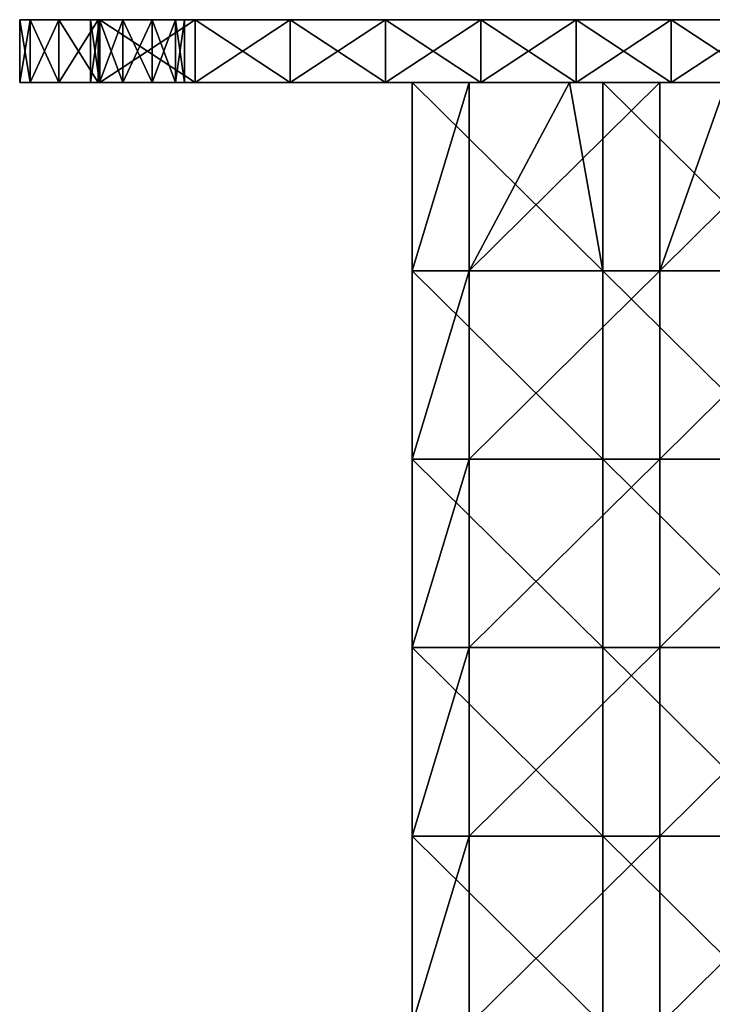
# Model space of a CAD drawing. Extents: x -90 to 358, y -508 to 4.
# Tile 20 of 21: x -90 to -2, y -121 to 4. Entities that reach past the tile are written whole.
import ezdxf

# ---------------------------------------------------------------- set-up
doc = ezdxf.new("R2010")
doc.units = 0
doc.header["$LTSCALE"] = 52.148148
for name, color, linetype in [('1', 7, 'CONTINUOUS'), ('10', 7, 'CONTINUOUS'), ('105', 7, 'CONTINUOUS'), ('106', 7, 'CONTINUOUS'), ('107', 7, 'CONTINUOUS'), ('109', 7, 'CONTINUOUS'), ('11', 7, 'CONTINUOUS'), ('12', 7, 'CONTINUOUS'), ('13', 7, 'CONTINUOUS'), ('16', 7, 'CONTINUOUS'), ('18', 7, 'CONTINUOUS'), ('2', 7, 'CONTINUOUS'), ('5', 7, 'CONTINUOUS'), ('6', 7, 'CONTINUOUS'), ('9', 7, 'CONTINUOUS')]:
    doc.layers.add(name, color=color, linetype=linetype)

msp = doc.modelspace()

# ---------------------------------------------------------------- linework, layer by layer
at = {"layer": '1', "linetype": 'CONTINUOUS'}
for points in [[(-79.85, 4, -71.47), (-81, 4, -75), (-90, 4, -57.14), (-79.85, 4, -71.47)], [(-90, 4, -57.14), (-81, 4, -75), (-79.85, 4, -78.53), (-90, 4, -57.14)], [(-79.82, 4, -71.42), (-79.85, 4, -71.47), (-90, 4, -57.14), (-79.82, 4, -71.42)], [(-79.8, 4, -47.62), (-79.82, 4, -71.42), (-90, 4, -57.14), (-79.8, 4, -47.62)], [(-79.8, 4, -23.81), (-79.8, 4, -47.62), (-90, 4, -34.29), (-79.8, 4, -23.81)], [(-90, 4, -34.29), (-79.8, 4, -47.62), (-90, 4, -57.14), (-90, 4, -34.29)], [(-79.8, 4), (-79.8, 4, -23.81), (-90, 4, -11.43), (-79.8, 4)], [(-90, 4, -11.43), (-79.8, 4, -23.81), (-90, 4, -34.29), (-90, 4, -11.43)], [(-79.8, 4, 23.81), (-79.8, 4), (-90, 4, 11.43), (-79.8, 4, 23.81)], [(-90, 4, 11.43), (-79.8, 4), (-90, 4, -11.43), (-90, 4, 11.43)], [(-79.8, 4, 47.62), (-79.8, 4, 23.81), (-90, 4, 34.29), (-79.8, 4, 47.62)], [(-90, 4, 34.29), (-79.8, 4, 23.81), (-90, 4, 11.43), (-90, 4, 34.29)], [(-79.82, 4, 71.42), (-79.8, 4, 47.62), (-90, 4, 57.14), (-79.82, 4, 71.42)], [(-90, 4, 57.14), (-79.8, 4, 47.62), (-90, 4, 34.29), (-90, 4, 57.14)], [(-79.85, 4, 71.47), (-79.82, 4, 71.42), (-90, 4, 57.14), (-79.85, 4, 71.47)], [(-81, 4, 75), (-79.85, 4, 71.47), (-90, 4, 80), (-81, 4, 75)], [(-90, 4, 80), (-79.85, 4, 71.47), (-90, 4, 57.14), (-90, 4, 80)], [(-79.85, 4, 78.53), (-81, 4, 75), (-90, 4, 80), (-79.85, 4, 78.53)], [(-79.82, 4, 78.58), (-79.85, 4, 78.53), (-90, 4, 80), (-79.82, 4, 78.58)], [(-88.66, 4, 85), (-79.82, 4, 78.58), (-90, 4, 80), (-88.66, 4, 85)], [(-90, 4, -80), (-90, 4, -57.14), (-79.85, 4, -78.53), (-90, 4, -80)], [(-88.66, 4, -85), (-90, 4, -80), (-79.8, 4, -90), (-88.66, 4, -85)], [(-79.8, 4, -90), (-90, 4, -80), (-79.82, 4, -78.58), (-79.8, 4, -90)], [(-79.82, 4, -78.58), (-90, 4, -80), (-79.85, 4, -78.53), (-79.82, 4, -78.58)], [(-85, 4, 88.66), (-79.82, 4, 78.58), (-88.66, 4, 85), (-85, 4, 88.66)], [(-85, 4, -88.66), (-88.66, 4, -85), (-79.8, 4, -90), (-85, 4, -88.66)], [(-80, 4, 90), (-79.82, 4, 78.58), (-85, 4, 88.66), (-80, 4, 90)], [(-80, 4, -90), (-85, 4, -88.66), (-79.8, 4, -90), (-80, 4, -90)], [(-79.8, 4, 90), (-79.82, 4, 78.58), (-80, 4, 90), (-79.8, 4, 90)], [(-79.82, 4, -71.42), (-79.8, 4, -47.62), (-76.85, 4, -69.29), (-79.82, 4, -71.42)], [(-79.8, 4, 47.62), (-79.82, 4, 71.42), (-76.85, 4, 69.29), (-79.8, 4, 47.62)], [(-79.82, 4, 78.58), (-79.8, 4, 90), (-76.85, 4, 80.71), (-79.82, 4, 78.58)], [(-79.8, 4, -90), (-79.82, 4, -78.58), (-67.67, 4, -90), (-79.8, 4, -90)], [(-79.82, 4, -78.58), (-76.85, 4, -80.71), (-67.67, 4, -90), (-79.82, 4, -78.58)], [(-79.8, 4, -47.62), (-79.8, 4, -23.81), (-55.54, 4, -45), (-79.8, 4, -47.62)], [(-76.85, 4, -69.29), (-79.8, 4, -47.62), (-73.15, 4, -69.29), (-76.85, 4, -69.29)], [(-73.15, 4, -69.29), (-79.8, 4, -47.62), (-55.54, 4, -67.5), (-73.15, 4, -69.29)], [(-55.54, 4, -67.5), (-79.8, 4, -47.62), (-55.54, 4, -45), (-55.54, 4, -67.5)], [(-79.8, 4, -23.81), (-79.8, 4), (-55.54, 4, -22.5), (-79.8, 4, -23.81)], [(-55.54, 4, -45), (-79.8, 4, -23.81), (-55.54, 4, -22.5), (-55.54, 4, -45)], [(-79.8, 4), (-79.8, 4, 23.81), (-55.54, 4), (-79.8, 4)], [(-55.54, 4, -22.5), (-79.8, 4), (-55.54, 4), (-55.54, 4, -22.5)], [(-79.8, 4, 23.81), (-79.8, 4, 47.62), (-55.54, 4, 45), (-79.8, 4, 23.81)], [(-55.54, 4), (-79.8, 4, 23.81), (-55.54, 4, 22.5), (-55.54, 4)], [(-55.54, 4, 22.5), (-79.8, 4, 23.81), (-55.54, 4, 45), (-55.54, 4, 22.5)], [(-55.54, 4, 45), (-79.8, 4, 47.62), (-55.54, 4, 67.5), (-55.54, 4, 45)], [(-55.54, 4, 67.5), (-79.8, 4, 47.62), (-76.85, 4, 69.29), (-55.54, 4, 67.5)], [(-55.54, 4, 67.5), (-79.8, 4, 90), (-67.67, 4, 90), (-55.54, 4, 67.5)], [(-79.8, 4, 90), (-55.54, 4, 67.5), (-70.15, 4, 78.53), (-79.8, 4, 90)], [(-76.85, 4, 80.71), (-79.8, 4, 90), (-73.15, 4, 80.71), (-76.85, 4, 80.71)], [(-73.15, 4, 80.71), (-79.8, 4, 90), (-70.15, 4, 78.53), (-73.15, 4, 80.71)], [(-76.85, 4, -80.71), (-73.15, 4, -80.71), (-55.54, 4, -90), (-76.85, 4, -80.71)], [(-67.67, 4, -90), (-76.85, 4, -80.71), (-55.54, 4, -90), (-67.67, 4, -90)], [(-73.15, 4, 69.29), (-55.54, 4, 67.5), (-76.85, 4, 69.29), (-73.15, 4, 69.29)], [(-70.15, 4, -71.47), (-73.15, 4, -69.29), (-55.54, 4, -67.5), (-70.15, 4, -71.47)], [(-73.15, 4, -80.71), (-70.15, 4, -78.53), (-55.54, 4, -90), (-73.15, 4, -80.71)], [(-70.15, 4, 71.47), (-55.54, 4, 67.5), (-73.15, 4, 69.29), (-70.15, 4, 71.47)], [(-69, 4, -75), (-70.15, 4, -71.47), (-55.54, 4, -90), (-69, 4, -75)], [(-55.54, 4, -90), (-70.15, 4, -71.47), (-55.54, 4, -67.5), (-55.54, 4, -90)], [(-70.15, 4, -78.53), (-69, 4, -75), (-55.54, 4, -90), (-70.15, 4, -78.53)], [(-70.15, 4, 78.53), (-55.54, 4, 67.5), (-69, 4, 75), (-70.15, 4, 78.53)], [(-69, 4, 75), (-55.54, 4, 67.5), (-70.15, 4, 71.47), (-69, 4, 75)], [(-55.54, 4, 90), (-55.54, 4, 67.5), (-67.67, 4, 90), (-55.54, 4, 90)], [(-55.54, 4, -90), (-55.54, 4, -67.5), (-43.41, 4, -90), (-55.54, 4, -90)], [(-55.54, 4, -67.5), (-55.54, 4, -45), (-31.28, 4, -67.5), (-55.54, 4, -67.5)], [(-55.54, 4, -67.5), (-31.28, 4, -67.5), (-31.28, 4, -90), (-55.54, 4, -67.5)], [(-55.54, 4, -67.5), (-31.28, 4, -90), (-43.41, 4, -90), (-55.54, 4, -67.5)], [(-55.54, 4, -45), (-55.54, 4, -22.5), (-31.28, 4, -45), (-55.54, 4, -45)], [(-55.54, 4, -45), (-31.28, 4, -45), (-31.28, 4, -67.5), (-55.54, 4, -45)], [(-55.54, 4, -22.5), (-55.54, 4), (-31.28, 4, -22.5), (-55.54, 4, -22.5)], [(-55.54, 4, -22.5), (-31.28, 4, -22.5), (-31.28, 4, -45), (-55.54, 4, -22.5)], [(-55.54, 4), (-55.54, 4, 22.5), (-31.28, 4), (-55.54, 4)], [(-55.54, 4), (-31.28, 4), (-31.28, 4, -22.5), (-55.54, 4)], [(-55.54, 4, 22.5), (-55.54, 4, 45), (-31.28, 4, 22.5), (-55.54, 4, 22.5)], [(-55.54, 4, 22.5), (-31.28, 4, 22.5), (-31.28, 4), (-55.54, 4, 22.5)], [(-55.54, 4, 45), (-55.54, 4, 67.5), (-31.28, 4, 45), (-55.54, 4, 45)], [(-55.54, 4, 45), (-31.28, 4, 45), (-31.28, 4, 22.5), (-55.54, 4, 45)], [(-55.54, 4, 67.5), (-55.54, 4, 90), (-31.28, 4, 67.5), (-55.54, 4, 67.5)], [(-55.54, 4, 67.5), (-31.28, 4, 67.5), (-31.28, 4, 45), (-55.54, 4, 67.5)], [(-31.28, 4, 67.5), (-55.54, 4, 90), (-43.41, 4, 90), (-31.28, 4, 67.5)], [(-31.28, 4, 90), (-31.28, 4, 67.5), (-43.41, 4, 90), (-31.28, 4, 90)], [(-7.02, 4, 67.5), (-7.02, 4, 45), (-31.28, 4, 67.5), (-7.02, 4, 67.5)], [(-19.15, 4, 90), (-7.02, 4, 67.5), (-31.28, 4, 90), (-19.15, 4, 90)], [(-31.28, 4, 90), (-7.02, 4, 67.5), (-31.28, 4, 67.5), (-31.28, 4, 90)], [(-7.02, 4, 45), (-7.02, 4, 22.5), (-31.28, 4, 45), (-7.02, 4, 45)], [(-31.28, 4, 67.5), (-7.02, 4, 45), (-31.28, 4, 45), (-31.28, 4, 67.5)], [(-7.02, 4, 22.5), (-7.02, 4), (-31.28, 4, 22.5), (-7.02, 4, 22.5)], [(-31.28, 4, 45), (-7.02, 4, 22.5), (-31.28, 4, 22.5), (-31.28, 4, 45)], [(-7.02, 4), (-7.02, 4, -22.5), (-31.28, 4), (-7.02, 4)], [(-31.28, 4, 22.5), (-7.02, 4), (-31.28, 4), (-31.28, 4, 22.5)], [(-7.02, 4, -22.5), (-7.02, 4, -45), (-31.28, 4, -22.5), (-7.02, 4, -22.5)], [(-31.28, 4), (-7.02, 4, -22.5), (-31.28, 4, -22.5), (-31.28, 4)], [(-7.02, 4, -45), (-7.02, 4, -67.5), (-31.28, 4, -45), (-7.02, 4, -45)], [(-31.28, 4, -22.5), (-7.02, 4, -45), (-31.28, 4, -45), (-31.28, 4, -22.5)], [(-7.02, 4, -67.5), (-7.02, 4, -90), (-31.28, 4, -67.5), (-7.02, 4, -67.5)], [(-31.28, 4, -45), (-7.02, 4, -67.5), (-31.28, 4, -67.5), (-31.28, 4, -45)], [(-31.28, 4, -67.5), (-7.02, 4, -90), (-19.15, 4, -90), (-31.28, 4, -67.5)], [(-31.28, 4, -90), (-31.28, 4, -67.5), (-19.15, 4, -90), (-31.28, 4, -90)], [(-7.02, 4, 90), (-7.02, 4, 67.5), (-19.15, 4, 90), (-7.02, 4, 90)], [(17.24, 4, 67.5), (17.24, 4, 45), (-7.02, 4, 67.5), (17.24, 4, 67.5)], [(5.11, 4, 90), (17.24, 4, 67.5), (-7.02, 4, 90), (5.11, 4, 90)], [(-7.02, 4, 90), (17.24, 4, 67.5), (-7.02, 4, 67.5), (-7.02, 4, 90)], [(17.24, 4, 45), (17.24, 4, 22.5), (-7.02, 4, 45), (17.24, 4, 45)], [(-7.02, 4, 67.5), (17.24, 4, 45), (-7.02, 4, 45), (-7.02, 4, 67.5)], [(17.24, 4, 22.5), (17.24, 4), (-7.02, 4, 22.5), (17.24, 4, 22.5)], [(-7.02, 4, 45), (17.24, 4, 22.5), (-7.02, 4, 22.5), (-7.02, 4, 45)], [(17.24, 4), (17.24, 4, -22.5), (-7.02, 4), (17.24, 4)], [(-7.02, 4, 22.5), (17.24, 4), (-7.02, 4), (-7.02, 4, 22.5)], [(17.24, 4, -22.5), (17.24, 4, -45), (-7.02, 4, -22.5), (17.24, 4, -22.5)], [(-7.02, 4), (17.24, 4, -22.5), (-7.02, 4, -22.5), (-7.02, 4)], [(17.24, 4, -45), (17.24, 4, -67.5), (-7.02, 4, -45), (17.24, 4, -45)], [(-7.02, 4, -22.5), (17.24, 4, -45), (-7.02, 4, -45), (-7.02, 4, -22.5)], [(17.24, 4, -67.5), (17.24, 4, -90), (-7.02, 4, -67.5), (17.24, 4, -67.5)], [(-7.02, 4, -45), (17.24, 4, -67.5), (-7.02, 4, -67.5), (-7.02, 4, -45)], [(-7.02, 4, -67.5), (17.24, 4, -90), (5.11, 4, -90), (-7.02, 4, -67.5)], [(-7.02, 4, -90), (-7.02, 4, -67.5), (5.11, 4, -90), (-7.02, 4, -90)]]:
    msp.add_3dface(points, dxfattribs=at)
at = {"layer": '10', "linetype": 'CONTINUOUS'}
for points in [[(-79.85, 4, 71.47), (-81, 4, 75), (-79.85, -4, 71.47), (-79.85, 4, 71.47)], [(-81, 4, 75), (-81, -4, 75), (-79.85, -4, 71.47), (-81, 4, 75)], [(-79.82, 4, 71.42), (-79.85, 4, 71.47), (-79.82, -4, 71.42), (-79.82, 4, 71.42)], [(-79.85, 4, 71.47), (-79.85, -4, 71.47), (-79.82, -4, 71.42), (-79.85, 4, 71.47)], [(-76.85, 4, 69.29), (-79.82, 4, 71.42), (-76.85, -4, 69.29), (-76.85, 4, 69.29)], [(-79.82, 4, 71.42), (-79.82, -4, 71.42), (-76.85, -4, 69.29), (-79.82, 4, 71.42)], [(-73.15, 4, 69.29), (-76.85, 4, 69.29), (-73.15, -4, 69.29), (-73.15, 4, 69.29)], [(-76.85, 4, 69.29), (-76.85, -4, 69.29), (-73.15, -4, 69.29), (-76.85, 4, 69.29)], [(-70.15, 4, 71.47), (-73.15, 4, 69.29), (-70.15, -4, 71.47), (-70.15, 4, 71.47)], [(-73.15, 4, 69.29), (-73.15, -4, 69.29), (-70.15, -4, 71.47), (-73.15, 4, 69.29)], [(-69, 4, 75), (-70.15, 4, 71.47), (-69, -4, 75), (-69, 4, 75)], [(-70.15, 4, 71.47), (-70.15, -4, 71.47), (-69, -4, 75), (-70.15, 4, 71.47)]]:
    msp.add_3dface(points, dxfattribs=at)
at = {"layer": '105', "linetype": 'CONTINUOUS'}
for points in [[(-40, -4, -20), (-40, -4, 20), (-32.76, -4, 20), (-40, -4, -20)], [(-20, -4, -20), (-40, -4, -20), (-20, -4, 20), (-20, -4, -20)], [(-20, -4, 20), (-40, -4, -20), (-32.76, -4, 20), (-20, -4, 20)], [(-15.76, -4, -20), (-20, -4, -20), (-8.5, -4, 20), (-15.76, -4, -20)], [(-8.5, -4, 20), (-20, -4, -20), (-20, -4, 20), (-8.5, -4, 20)], [(0, -4, -20), (-15.76, -4, -20), (0, -4, 20), (0, -4, -20)], [(0, -4, 20), (-15.76, -4, -20), (-8.5, -4, 20), (0, -4, 20)]]:
    msp.add_3dface(points, dxfattribs=at)
at = {"layer": '106', "linetype": 'CONTINUOUS'}
for points in [[(-40, -4, 20), (-40, -4, -20), (-40, -28, -20), (-40, -4, 20)], [(-40, -4, 20), (-40, -28, -20), (-40, -28, 20), (-40, -4, 20)], [(-40, -28, -20), (-40, -52, -20), (-40, -28, 20), (-40, -28, -20)], [(-40, -28, 20), (-40, -52, -20), (-40, -52, 20), (-40, -28, 20)], [(-40, -52, -20), (-40, -76, -20), (-40, -52, 20), (-40, -52, -20)], [(-40, -52, 20), (-40, -76, -20), (-40, -76, 20), (-40, -52, 20)], [(-40, -76, -20), (-40, -100, -20), (-40, -76, 20), (-40, -76, -20)], [(-40, -76, 20), (-40, -100, -20), (-40, -100, 20), (-40, -76, 20)], [(-40, -100, -20), (-40, -124, -20), (-40, -100, 20), (-40, -100, -20)], [(-40, -100, 20), (-40, -124, -20), (-40, -124, 20), (-40, -100, 20)]]:
    msp.add_3dface(points, dxfattribs=at)
at = {"layer": '107', "linetype": 'CONTINUOUS'}
for points in [[(-40, -4, -20), (-20, -4, -20), (-15.76, -28, -20), (-40, -4, -20)], [(-40, -28, -20), (-40, -4, -20), (-15.76, -28, -20), (-40, -28, -20)], [(-20, -4, -20), (-15.76, -4, -20), (-15.76, -28, -20), (-20, -4, -20)], [(-15.76, -4, -20), (0, -4, -20), (8.5, -28, -20), (-15.76, -4, -20)], [(-15.76, -28, -20), (-15.76, -4, -20), (8.5, -28, -20), (-15.76, -28, -20)], [(-40, -52, -20), (-40, -28, -20), (-15.76, -52, -20), (-40, -52, -20)], [(-15.76, -52, -20), (-40, -28, -20), (-15.76, -28, -20), (-15.76, -52, -20)], [(-15.76, -52, -20), (-15.76, -28, -20), (8.5, -52, -20), (-15.76, -52, -20)], [(8.5, -52, -20), (-15.76, -28, -20), (8.5, -28, -20), (8.5, -52, -20)], [(-40, -76, -20), (-40, -52, -20), (-15.76, -76, -20), (-40, -76, -20)], [(-15.76, -76, -20), (-40, -52, -20), (-15.76, -52, -20), (-15.76, -76, -20)], [(-15.76, -76, -20), (-15.76, -52, -20), (8.5, -76, -20), (-15.76, -76, -20)], [(8.5, -76, -20), (-15.76, -52, -20), (8.5, -52, -20), (8.5, -76, -20)], [(-40, -100, -20), (-40, -76, -20), (-15.76, -100, -20), (-40, -100, -20)], [(-15.76, -100, -20), (-40, -76, -20), (-15.76, -76, -20), (-15.76, -100, -20)], [(-15.76, -100, -20), (-15.76, -76, -20), (8.5, -100, -20), (-15.76, -100, -20)], [(8.5, -100, -20), (-15.76, -76, -20), (8.5, -76, -20), (8.5, -100, -20)], [(-40, -124, -20), (-40, -100, -20), (-15.76, -124, -20), (-40, -124, -20)], [(-15.76, -124, -20), (-40, -100, -20), (-15.76, -100, -20), (-15.76, -124, -20)], [(-15.76, -124, -20), (-15.76, -100, -20), (8.5, -124, -20), (-15.76, -124, -20)], [(8.5, -124, -20), (-15.76, -100, -20), (8.5, -100, -20), (8.5, -124, -20)]]:
    msp.add_3dface(points, dxfattribs=at)
at = {"layer": '109', "linetype": 'CONTINUOUS'}
for points in [[(-32.76, -4, 20), (-40, -4, 20), (-40, -28, 20), (-32.76, -4, 20)], [(-32.76, -4, 20), (-40, -28, 20), (-32.76, -28, 20), (-32.76, -4, 20)], [(-8.5, -4, 20), (-20, -4, 20), (-32.76, -28, 20), (-8.5, -4, 20)], [(-8.5, -28, 20), (-8.5, -4, 20), (-32.76, -28, 20), (-8.5, -28, 20)], [(-20, -4, 20), (-32.76, -4, 20), (-32.76, -28, 20), (-20, -4, 20)], [(15.76, -4, 20), (0, -4, 20), (-8.5, -28, 20), (15.76, -4, 20)], [(15.76, -28, 20), (15.76, -4, 20), (-8.5, -28, 20), (15.76, -28, 20)], [(0, -4, 20), (-8.5, -4, 20), (-8.5, -28, 20), (0, -4, 20)], [(-40, -28, 20), (-40, -52, 20), (-32.76, -28, 20), (-40, -28, 20)], [(-40, -52, 20), (-32.76, -52, 20), (-32.76, -28, 20), (-40, -52, 20)], [(-8.5, -52, 20), (-8.5, -28, 20), (-32.76, -52, 20), (-8.5, -52, 20)], [(-32.76, -52, 20), (-8.5, -28, 20), (-32.76, -28, 20), (-32.76, -52, 20)], [(15.76, -52, 20), (15.76, -28, 20), (-8.5, -52, 20), (15.76, -52, 20)], [(-8.5, -52, 20), (15.76, -28, 20), (-8.5, -28, 20), (-8.5, -52, 20)], [(-40, -52, 20), (-40, -76, 20), (-32.76, -52, 20), (-40, -52, 20)], [(-40, -76, 20), (-32.76, -76, 20), (-32.76, -52, 20), (-40, -76, 20)], [(-8.5, -76, 20), (-8.5, -52, 20), (-32.76, -76, 20), (-8.5, -76, 20)], [(-32.76, -76, 20), (-8.5, -52, 20), (-32.76, -52, 20), (-32.76, -76, 20)], [(15.76, -76, 20), (15.76, -52, 20), (-8.5, -76, 20), (15.76, -76, 20)], [(-8.5, -76, 20), (15.76, -52, 20), (-8.5, -52, 20), (-8.5, -76, 20)], [(-40, -76, 20), (-40, -100, 20), (-32.76, -76, 20), (-40, -76, 20)], [(-40, -100, 20), (-32.76, -100, 20), (-32.76, -76, 20), (-40, -100, 20)], [(-8.5, -100, 20), (-8.5, -76, 20), (-32.76, -100, 20), (-8.5, -100, 20)], [(-32.76, -100, 20), (-8.5, -76, 20), (-32.76, -76, 20), (-32.76, -100, 20)], [(15.76, -100, 20), (15.76, -76, 20), (-8.5, -100, 20), (15.76, -100, 20)], [(-8.5, -100, 20), (15.76, -76, 20), (-8.5, -76, 20), (-8.5, -100, 20)], [(-40, -100, 20), (-40, -124, 20), (-32.76, -100, 20), (-40, -100, 20)], [(-40, -124, 20), (-32.76, -124, 20), (-32.76, -100, 20), (-40, -124, 20)], [(-8.5, -124, 20), (-8.5, -100, 20), (-32.76, -124, 20), (-8.5, -124, 20)], [(-32.76, -124, 20), (-8.5, -100, 20), (-32.76, -100, 20), (-32.76, -124, 20)], [(15.76, -124, 20), (15.76, -100, 20), (-8.5, -124, 20), (15.76, -124, 20)], [(-8.5, -124, 20), (15.76, -100, 20), (-8.5, -100, 20), (-8.5, -124, 20)]]:
    msp.add_3dface(points, dxfattribs=at)
at = {"layer": '11', "linetype": 'CONTINUOUS'}
for points in [[(-79.8, 4, 90), (-80, 4, 90), (-79.8, -4, 90), (-79.8, 4, 90)], [(-80, 4, 90), (-80, -4, 90), (-79.8, -4, 90), (-80, 4, 90)], [(-67.67, 4, 90), (-79.8, 4, 90), (-67.67, -4, 90), (-67.67, 4, 90)], [(-79.8, 4, 90), (-79.8, -4, 90), (-67.67, -4, 90), (-79.8, 4, 90)], [(-55.54, 4, 90), (-67.67, 4, 90), (-55.54, -4, 90), (-55.54, 4, 90)], [(-67.67, 4, 90), (-67.67, -4, 90), (-55.54, -4, 90), (-67.67, 4, 90)], [(-43.41, 4, 90), (-55.54, 4, 90), (-43.41, -4, 90), (-43.41, 4, 90)], [(-55.54, 4, 90), (-55.54, -4, 90), (-43.41, -4, 90), (-55.54, 4, 90)], [(-31.28, 4, 90), (-43.41, 4, 90), (-31.28, -4, 90), (-31.28, 4, 90)], [(-43.41, 4, 90), (-43.41, -4, 90), (-31.28, -4, 90), (-43.41, 4, 90)], [(-19.15, 4, 90), (-31.28, 4, 90), (-19.15, -4, 90), (-19.15, 4, 90)], [(-31.28, 4, 90), (-31.28, -4, 90), (-19.15, -4, 90), (-31.28, 4, 90)], [(-7.02, 4, 90), (-19.15, 4, 90), (-7.02, -4, 90), (-7.02, 4, 90)], [(-19.15, 4, 90), (-19.15, -4, 90), (-7.02, -4, 90), (-19.15, 4, 90)], [(5.11, 4, 90), (-7.02, 4, 90), (5.11, -4, 90), (5.11, 4, 90)], [(-7.02, 4, 90), (-7.02, -4, 90), (5.11, -4, 90), (-7.02, 4, 90)]]:
    msp.add_3dface(points, dxfattribs=at)
at = {"layer": '12', "linetype": 'CONTINUOUS'}
for points in [[(-90, 4, 80), (-90, 4, 57.14), (-90, -4, 80), (-90, 4, 80)], [(-90, 4, 57.14), (-90, 4, 34.29), (-90, -4, 57.14), (-90, 4, 57.14)], [(-90, 4, 57.14), (-90, -4, 57.14), (-90, -4, 80), (-90, 4, 57.14)], [(-90, 4, 34.29), (-90, 4, 11.43), (-90, -4, 34.29), (-90, 4, 34.29)], [(-90, 4, 34.29), (-90, -4, 34.29), (-90, -4, 57.14), (-90, 4, 34.29)], [(-90, 4, 11.43), (-90, 4, -11.43), (-90, -4, 11.43), (-90, 4, 11.43)], [(-90, 4, 11.43), (-90, -4, 11.43), (-90, -4, 34.29), (-90, 4, 11.43)], [(-90, 4, -11.43), (-90, 4, -34.29), (-90, -4, -11.43), (-90, 4, -11.43)], [(-90, 4, -11.43), (-90, -4, -11.43), (-90, -4, 11.43), (-90, 4, -11.43)], [(-90, 4, -34.29), (-90, 4, -57.14), (-90, -4, -34.29), (-90, 4, -34.29)], [(-90, 4, -34.29), (-90, -4, -34.29), (-90, -4, -11.43), (-90, 4, -34.29)], [(-90, 4, -57.14), (-90, 4, -80), (-90, -4, -57.14), (-90, 4, -57.14)], [(-90, 4, -57.14), (-90, -4, -57.14), (-90, -4, -34.29), (-90, 4, -57.14)], [(-90, 4, -80), (-90, -4, -80), (-90, -4, -57.14), (-90, 4, -80)]]:
    msp.add_3dface(points, dxfattribs=at)
at = {"layer": '13', "linetype": 'CONTINUOUS'}
for points in [[(-80, 4, -90), (-79.8, 4, -90), (-80, -4, -90), (-80, 4, -90)], [(-79.8, 4, -90), (-79.8, -4, -90), (-80, -4, -90), (-79.8, 4, -90)], [(-79.8, 4, -90), (-67.67, 4, -90), (-79.8, -4, -90), (-79.8, 4, -90)], [(-79.8, -4, -90), (-67.67, 4, -90), (-67.67, -4, -90), (-79.8, -4, -90)], [(-67.67, 4, -90), (-55.54, 4, -90), (-67.67, -4, -90), (-67.67, 4, -90)], [(-55.54, 4, -90), (-55.54, -4, -90), (-67.67, -4, -90), (-55.54, 4, -90)], [(-55.54, 4, -90), (-43.41, 4, -90), (-55.54, -4, -90), (-55.54, 4, -90)], [(-55.54, -4, -90), (-43.41, 4, -90), (-43.41, -4, -90), (-55.54, -4, -90)], [(-43.41, 4, -90), (-31.28, 4, -90), (-43.41, -4, -90), (-43.41, 4, -90)], [(-43.41, -4, -90), (-31.28, 4, -90), (-31.28, -4, -90), (-43.41, -4, -90)], [(-31.28, 4, -90), (-19.15, 4, -90), (-31.28, -4, -90), (-31.28, 4, -90)], [(-31.28, -4, -90), (-19.15, 4, -90), (-19.15, -4, -90), (-31.28, -4, -90)], [(-19.15, 4, -90), (-7.02, 4, -90), (-19.15, -4, -90), (-19.15, 4, -90)], [(-19.15, -4, -90), (-7.02, 4, -90), (-7.02, -4, -90), (-19.15, -4, -90)], [(-7.02, 4, -90), (5.11, 4, -90), (-7.02, -4, -90), (-7.02, 4, -90)], [(-7.02, -4, -90), (5.11, 4, -90), (5.11, -4, -90), (-7.02, -4, -90)]]:
    msp.add_3dface(points, dxfattribs=at)
at = {"layer": '16', "linetype": 'CONTINUOUS'}
for points in [[(-90, 4, -80), (-88.66, 4, -85), (-90, -4, -80), (-90, 4, -80)], [(-88.66, 4, -85), (-88.66, -4, -85), (-90, -4, -80), (-88.66, 4, -85)], [(-88.66, 4, -85), (-85, 4, -88.66), (-88.66, -4, -85), (-88.66, 4, -85)], [(-85, 4, -88.66), (-85, -4, -88.66), (-88.66, -4, -85), (-85, 4, -88.66)], [(-85, 4, -88.66), (-80, 4, -90), (-85, -4, -88.66), (-85, 4, -88.66)], [(-80, 4, -90), (-80, -4, -90), (-85, -4, -88.66), (-80, 4, -90)]]:
    msp.add_3dface(points, dxfattribs=at)
at = {"layer": '18', "linetype": 'CONTINUOUS'}
for points in [[(-88.66, 4, 85), (-90, 4, 80), (-88.66, -4, 85), (-88.66, 4, 85)], [(-90, 4, 80), (-90, -4, 80), (-88.66, -4, 85), (-90, 4, 80)], [(-85, 4, 88.66), (-88.66, 4, 85), (-85, -4, 88.66), (-85, 4, 88.66)], [(-88.66, 4, 85), (-88.66, -4, 85), (-85, -4, 88.66), (-88.66, 4, 85)], [(-80, 4, 90), (-85, 4, 88.66), (-80, -4, 90), (-80, 4, 90)], [(-85, 4, 88.66), (-85, -4, 88.66), (-80, -4, 90), (-85, 4, 88.66)]]:
    msp.add_3dface(points, dxfattribs=at)
at = {"layer": '2', "linetype": 'CONTINUOUS'}
for points in [[(-79.85, -4, -78.53), (-81, -4, -75), (-90, -4, -80), (-79.85, -4, -78.53)], [(-90, -4, -80), (-81, -4, -75), (-79.85, -4, -71.47), (-90, -4, -80)], [(-79.82, -4, -78.58), (-79.85, -4, -78.53), (-90, -4, -80), (-79.82, -4, -78.58)], [(-88.66, -4, -85), (-79.82, -4, -78.58), (-90, -4, -80), (-88.66, -4, -85)], [(-90, -4, -57.14), (-90, -4, -80), (-79.85, -4, -71.47), (-90, -4, -57.14)], [(-90, -4, -34.29), (-90, -4, -57.14), (-79.8, -4, -47.62), (-90, -4, -34.29)], [(-79.8, -4, -47.62), (-90, -4, -57.14), (-79.82, -4, -71.42), (-79.8, -4, -47.62)], [(-79.82, -4, -71.42), (-90, -4, -57.14), (-79.85, -4, -71.47), (-79.82, -4, -71.42)], [(-90, -4, -11.43), (-90, -4, -34.29), (-79.8, -4, -23.81), (-90, -4, -11.43)], [(-79.8, -4, -23.81), (-90, -4, -34.29), (-79.8, -4, -47.62), (-79.8, -4, -23.81)], [(-90, -4, 11.43), (-90, -4, -11.43), (-79.8, -4), (-90, -4, 11.43)], [(-79.8, -4), (-90, -4, -11.43), (-79.8, -4, -23.81), (-79.8, -4)], [(-90, -4, 34.29), (-90, -4, 11.43), (-79.8, -4, 23.81), (-90, -4, 34.29)], [(-79.8, -4, 23.81), (-90, -4, 11.43), (-79.8, -4), (-79.8, -4, 23.81)], [(-90, -4, 57.14), (-90, -4, 34.29), (-79.8, -4, 47.62), (-90, -4, 57.14)], [(-79.8, -4, 47.62), (-90, -4, 34.29), (-79.8, -4, 23.81), (-79.8, -4, 47.62)], [(-90, -4, 80), (-90, -4, 57.14), (-79.85, -4, 78.53), (-90, -4, 80)], [(-79.85, -4, 78.53), (-90, -4, 57.14), (-81, -4, 75), (-79.85, -4, 78.53)], [(-81, -4, 75), (-90, -4, 57.14), (-79.85, -4, 71.47), (-81, -4, 75)], [(-79.85, -4, 71.47), (-90, -4, 57.14), (-79.82, -4, 71.42), (-79.85, -4, 71.47)], [(-79.82, -4, 71.42), (-90, -4, 57.14), (-79.8, -4, 47.62), (-79.82, -4, 71.42)], [(-88.66, -4, 85), (-90, -4, 80), (-79.8, -4, 90), (-88.66, -4, 85)], [(-79.8, -4, 90), (-90, -4, 80), (-79.82, -4, 78.58), (-79.8, -4, 90)], [(-79.82, -4, 78.58), (-90, -4, 80), (-79.85, -4, 78.53), (-79.82, -4, 78.58)], [(-85, -4, -88.66), (-79.82, -4, -78.58), (-88.66, -4, -85), (-85, -4, -88.66)], [(-85, -4, 88.66), (-88.66, -4, 85), (-79.8, -4, 90), (-85, -4, 88.66)], [(-80, -4, -90), (-79.82, -4, -78.58), (-85, -4, -88.66), (-80, -4, -90)], [(-80, -4, 90), (-85, -4, 88.66), (-79.8, -4, 90), (-80, -4, 90)], [(-79.8, -4, -90), (-79.82, -4, -78.58), (-80, -4, -90), (-79.8, -4, -90)], [(-79.82, -4, -78.58), (-79.8, -4, -90), (-76.85, -4, -80.71), (-79.82, -4, -78.58)], [(-79.8, -4, 90), (-79.82, -4, 78.58), (-67.67, -4, 90), (-79.8, -4, 90)], [(-79.82, -4, 78.58), (-76.85, -4, 80.71), (-67.67, -4, 90), (-79.82, -4, 78.58)], [(-79.82, -4, 71.42), (-79.8, -4, 47.62), (-76.85, -4, 69.29), (-79.82, -4, 71.42)], [(-79.8, -4, -47.62), (-79.82, -4, -71.42), (-76.85, -4, -69.29), (-79.8, -4, -47.62)], [(-55.54, -4, -67.5), (-79.8, -4, -90), (-67.67, -4, -90), (-55.54, -4, -67.5)], [(-79.8, -4, -90), (-55.54, -4, -67.5), (-70.15, -4, -78.53), (-79.8, -4, -90)], [(-76.85, -4, -80.71), (-79.8, -4, -90), (-73.15, -4, -80.71), (-76.85, -4, -80.71)], [(-73.15, -4, -80.71), (-79.8, -4, -90), (-70.15, -4, -78.53), (-73.15, -4, -80.71)], [(-79.8, -4, 47.62), (-79.8, -4, 23.81), (-55.54, -4, 45), (-79.8, -4, 47.62)], [(-76.85, -4, 69.29), (-79.8, -4, 47.62), (-73.15, -4, 69.29), (-76.85, -4, 69.29)], [(-73.15, -4, 69.29), (-79.8, -4, 47.62), (-55.54, -4, 67.5), (-73.15, -4, 69.29)], [(-55.54, -4, 67.5), (-79.8, -4, 47.62), (-55.54, -4, 45), (-55.54, -4, 67.5)], [(-79.8, -4, 23.81), (-79.8, -4), (-55.54, -4, 22.5), (-79.8, -4, 23.81)], [(-55.54, -4, 45), (-79.8, -4, 23.81), (-55.54, -4, 22.5), (-55.54, -4, 45)], [(-79.8, -4), (-79.8, -4, -23.81), (-55.54, -4), (-79.8, -4)], [(-55.54, -4, 22.5), (-79.8, -4), (-55.54, -4), (-55.54, -4, 22.5)], [(-79.8, -4, -23.81), (-79.8, -4, -47.62), (-55.54, -4, -45), (-79.8, -4, -23.81)], [(-55.54, -4), (-79.8, -4, -23.81), (-55.54, -4, -22.5), (-55.54, -4)], [(-55.54, -4, -22.5), (-79.8, -4, -23.81), (-55.54, -4, -45), (-55.54, -4, -22.5)], [(-79.8, -4, -47.62), (-76.85, -4, -69.29), (-55.54, -4, -67.5), (-79.8, -4, -47.62)], [(-55.54, -4, -45), (-79.8, -4, -47.62), (-55.54, -4, -67.5), (-55.54, -4, -45)], [(-55.54, -4, -67.5), (-76.85, -4, -69.29), (-73.15, -4, -69.29), (-55.54, -4, -67.5)], [(-76.85, -4, 80.71), (-73.15, -4, 80.71), (-55.54, -4, 90), (-76.85, -4, 80.71)], [(-67.67, -4, 90), (-76.85, -4, 80.71), (-55.54, -4, 90), (-67.67, -4, 90)], [(-70.15, -4, 71.47), (-73.15, -4, 69.29), (-55.54, -4, 67.5), (-70.15, -4, 71.47)], [(-73.15, -4, 80.71), (-70.15, -4, 78.53), (-55.54, -4, 90), (-73.15, -4, 80.71)], [(-70.15, -4, -71.47), (-55.54, -4, -67.5), (-73.15, -4, -69.29), (-70.15, -4, -71.47)], [(-69, -4, 75), (-70.15, -4, 71.47), (-55.54, -4, 90), (-69, -4, 75)], [(-55.54, -4, 90), (-70.15, -4, 71.47), (-55.54, -4, 67.5), (-55.54, -4, 90)], [(-70.15, -4, 78.53), (-69, -4, 75), (-55.54, -4, 90), (-70.15, -4, 78.53)], [(-70.15, -4, -78.53), (-55.54, -4, -67.5), (-69, -4, -75), (-70.15, -4, -78.53)], [(-69, -4, -75), (-55.54, -4, -67.5), (-70.15, -4, -71.47), (-69, -4, -75)], [(-55.54, -4, -90), (-55.54, -4, -67.5), (-67.67, -4, -90), (-55.54, -4, -90)], [(-55.54, -4, 90), (-55.54, -4, 67.5), (-43.41, -4, 90), (-55.54, -4, 90)], [(-55.54, -4, 67.5), (-55.54, -4, 45), (-31.28, -4, 67.5), (-55.54, -4, 67.5)], [(-43.41, -4, 90), (-55.54, -4, 67.5), (-31.28, -4, 90), (-43.41, -4, 90)], [(-31.28, -4, 90), (-55.54, -4, 67.5), (-31.28, -4, 67.5), (-31.28, -4, 90)], [(-55.54, -4, 45), (-55.54, -4, 22.5), (-31.28, -4, 45), (-55.54, -4, 45)], [(-31.28, -4, 67.5), (-55.54, -4, 45), (-31.28, -4, 45), (-31.28, -4, 67.5)], [(-55.54, -4, 22.5), (-55.54, -4), (-31.28, -4, 22.5), (-55.54, -4, 22.5)], [(-31.28, -4, 45), (-55.54, -4, 22.5), (-31.28, -4, 22.5), (-31.28, -4, 45)], [(-55.54, -4), (-55.54, -4, -22.5), (-31.28, -4), (-55.54, -4)], [(-31.28, -4, 22.5), (-55.54, -4), (-31.28, -4), (-31.28, -4, 22.5)], [(-55.54, -4, -22.5), (-55.54, -4, -45), (-31.28, -4, -22.5), (-55.54, -4, -22.5)], [(-31.28, -4), (-55.54, -4, -22.5), (-31.28, -4, -22.5), (-31.28, -4)], [(-55.54, -4, -45), (-55.54, -4, -67.5), (-31.28, -4, -45), (-55.54, -4, -45)], [(-31.28, -4, -22.5), (-55.54, -4, -45), (-31.28, -4, -45), (-31.28, -4, -22.5)], [(-55.54, -4, -67.5), (-55.54, -4, -90), (-31.28, -4, -67.5), (-55.54, -4, -67.5)], [(-31.28, -4, -45), (-55.54, -4, -67.5), (-31.28, -4, -67.5), (-31.28, -4, -45)], [(-55.54, -4, -90), (-43.41, -4, -90), (-31.28, -4, -67.5), (-55.54, -4, -90)], [(-31.28, -4, -67.5), (-43.41, -4, -90), (-31.28, -4, -90), (-31.28, -4, -67.5)], [(-31.28, -4, 90), (-31.28, -4, 67.5), (-19.15, -4, 90), (-31.28, -4, 90)], [(-31.28, -4, 67.5), (-31.28, -4, 45), (-7.02, -4, 67.5), (-31.28, -4, 67.5)], [(-19.15, -4, 90), (-31.28, -4, 67.5), (-7.02, -4, 90), (-19.15, -4, 90)], [(-7.02, -4, 90), (-31.28, -4, 67.5), (-7.02, -4, 67.5), (-7.02, -4, 90)], [(-31.28, -4, 45), (-31.28, -4, 22.5), (-7.02, -4, 45), (-31.28, -4, 45)], [(-7.02, -4, 67.5), (-31.28, -4, 45), (-7.02, -4, 45), (-7.02, -4, 67.5)], [(-31.28, -4, 22.5), (-31.28, -4), (-7.02, -4, 22.5), (-31.28, -4, 22.5)], [(-7.02, -4, 45), (-31.28, -4, 22.5), (-7.02, -4, 22.5), (-7.02, -4, 45)], [(-31.28, -4), (-31.28, -4, -22.5), (-7.02, -4), (-31.28, -4)], [(-7.02, -4, 22.5), (-31.28, -4), (-7.02, -4), (-7.02, -4, 22.5)], [(-31.28, -4, -22.5), (-31.28, -4, -45), (-7.02, -4, -22.5), (-31.28, -4, -22.5)], [(-7.02, -4), (-31.28, -4, -22.5), (-7.02, -4, -22.5), (-7.02, -4)], [(-31.28, -4, -45), (-31.28, -4, -67.5), (-7.02, -4, -45), (-31.28, -4, -45)], [(-7.02, -4, -22.5), (-31.28, -4, -45), (-7.02, -4, -45), (-7.02, -4, -22.5)], [(-31.28, -4, -67.5), (-31.28, -4, -90), (-7.02, -4, -67.5), (-31.28, -4, -67.5)], [(-7.02, -4, -45), (-31.28, -4, -67.5), (-7.02, -4, -67.5), (-7.02, -4, -45)], [(-31.28, -4, -90), (-19.15, -4, -90), (-7.02, -4, -67.5), (-31.28, -4, -90)], [(-7.02, -4, -67.5), (-19.15, -4, -90), (-7.02, -4, -90), (-7.02, -4, -67.5)], [(-7.02, -4, 90), (-7.02, -4, 67.5), (5.11, -4, 90), (-7.02, -4, 90)], [(-7.02, -4, 67.5), (-7.02, -4, 45), (17.24, -4, 67.5), (-7.02, -4, 67.5)], [(5.11, -4, 90), (-7.02, -4, 67.5), (17.24, -4, 90), (5.11, -4, 90)], [(17.24, -4, 90), (-7.02, -4, 67.5), (17.24, -4, 67.5), (17.24, -4, 90)], [(-7.02, -4, 45), (-7.02, -4, 22.5), (17.24, -4, 45), (-7.02, -4, 45)], [(17.24, -4, 67.5), (-7.02, -4, 45), (17.24, -4, 45), (17.24, -4, 67.5)], [(-7.02, -4, 22.5), (-7.02, -4), (17.24, -4, 22.5), (-7.02, -4, 22.5)], [(17.24, -4, 45), (-7.02, -4, 22.5), (17.24, -4, 22.5), (17.24, -4, 45)], [(-7.02, -4), (-7.02, -4, -22.5), (17.24, -4), (-7.02, -4)], [(17.24, -4, 22.5), (-7.02, -4), (17.24, -4), (17.24, -4, 22.5)], [(-7.02, -4, -22.5), (-7.02, -4, -45), (17.24, -4, -22.5), (-7.02, -4, -22.5)], [(17.24, -4), (-7.02, -4, -22.5), (17.24, -4, -22.5), (17.24, -4)], [(-7.02, -4, -45), (-7.02, -4, -67.5), (17.24, -4, -45), (-7.02, -4, -45)], [(17.24, -4, -22.5), (-7.02, -4, -45), (17.24, -4, -45), (17.24, -4, -22.5)], [(-7.02, -4, -67.5), (-7.02, -4, -90), (17.24, -4, -67.5), (-7.02, -4, -67.5)], [(17.24, -4, -45), (-7.02, -4, -67.5), (17.24, -4, -67.5), (17.24, -4, -45)], [(-7.02, -4, -90), (5.11, -4, -90), (17.24, -4, -67.5), (-7.02, -4, -90)]]:
    msp.add_3dface(points, dxfattribs=at)
at = {"layer": '5', "linetype": 'CONTINUOUS'}
for points in [[(-81, 4, -75), (-79.85, 4, -71.47), (-81, -4, -75), (-81, 4, -75)], [(-81, -4, -75), (-79.85, 4, -71.47), (-79.85, -4, -71.47), (-81, -4, -75)], [(-79.85, 4, -71.47), (-79.82, 4, -71.42), (-79.85, -4, -71.47), (-79.85, 4, -71.47)], [(-79.82, 4, -71.42), (-79.82, -4, -71.42), (-79.85, -4, -71.47), (-79.82, 4, -71.42)], [(-79.82, 4, -71.42), (-76.85, 4, -69.29), (-79.82, -4, -71.42), (-79.82, 4, -71.42)], [(-79.82, -4, -71.42), (-76.85, 4, -69.29), (-76.85, -4, -69.29), (-79.82, -4, -71.42)], [(-76.85, 4, -69.29), (-73.15, 4, -69.29), (-76.85, -4, -69.29), (-76.85, 4, -69.29)], [(-76.85, -4, -69.29), (-73.15, 4, -69.29), (-73.15, -4, -69.29), (-76.85, -4, -69.29)], [(-73.15, 4, -69.29), (-70.15, 4, -71.47), (-73.15, -4, -69.29), (-73.15, 4, -69.29)], [(-70.15, 4, -71.47), (-70.15, -4, -71.47), (-73.15, -4, -69.29), (-70.15, 4, -71.47)], [(-70.15, 4, -71.47), (-69, 4, -75), (-70.15, -4, -71.47), (-70.15, 4, -71.47)], [(-69, 4, -75), (-69, -4, -75), (-70.15, -4, -71.47), (-69, 4, -75)]]:
    msp.add_3dface(points, dxfattribs=at)
at = {"layer": '6', "linetype": 'CONTINUOUS'}
for points in [[(-79.85, 4, -78.53), (-81, 4, -75), (-79.85, -4, -78.53), (-79.85, 4, -78.53)], [(-81, 4, -75), (-81, -4, -75), (-79.85, -4, -78.53), (-81, 4, -75)], [(-79.82, 4, -78.58), (-79.85, 4, -78.53), (-79.82, -4, -78.58), (-79.82, 4, -78.58)], [(-79.85, 4, -78.53), (-79.85, -4, -78.53), (-79.82, -4, -78.58), (-79.85, 4, -78.53)], [(-76.85, 4, -80.71), (-79.82, 4, -78.58), (-76.85, -4, -80.71), (-76.85, 4, -80.71)], [(-79.82, 4, -78.58), (-79.82, -4, -78.58), (-76.85, -4, -80.71), (-79.82, 4, -78.58)], [(-73.15, 4, -80.71), (-76.85, 4, -80.71), (-73.15, -4, -80.71), (-73.15, 4, -80.71)], [(-76.85, 4, -80.71), (-76.85, -4, -80.71), (-73.15, -4, -80.71), (-76.85, 4, -80.71)], [(-70.15, 4, -78.53), (-73.15, 4, -80.71), (-70.15, -4, -78.53), (-70.15, 4, -78.53)], [(-73.15, 4, -80.71), (-73.15, -4, -80.71), (-70.15, -4, -78.53), (-73.15, 4, -80.71)], [(-69, 4, -75), (-70.15, 4, -78.53), (-69, -4, -75), (-69, 4, -75)], [(-70.15, 4, -78.53), (-70.15, -4, -78.53), (-69, -4, -75), (-70.15, 4, -78.53)]]:
    msp.add_3dface(points, dxfattribs=at)
at = {"layer": '9', "linetype": 'CONTINUOUS'}
for points in [[(-81, 4, 75), (-79.85, 4, 78.53), (-81, -4, 75), (-81, 4, 75)], [(-79.85, 4, 78.53), (-79.85, -4, 78.53), (-81, -4, 75), (-79.85, 4, 78.53)], [(-79.85, 4, 78.53), (-79.82, 4, 78.58), (-79.85, -4, 78.53), (-79.85, 4, 78.53)], [(-79.82, 4, 78.58), (-79.82, -4, 78.58), (-79.85, -4, 78.53), (-79.82, 4, 78.58)], [(-79.82, 4, 78.58), (-76.85, 4, 80.71), (-79.82, -4, 78.58), (-79.82, 4, 78.58)], [(-79.82, -4, 78.58), (-76.85, 4, 80.71), (-76.85, -4, 80.71), (-79.82, -4, 78.58)], [(-76.85, 4, 80.71), (-73.15, 4, 80.71), (-76.85, -4, 80.71), (-76.85, 4, 80.71)], [(-73.15, 4, 80.71), (-73.15, -4, 80.71), (-76.85, -4, 80.71), (-73.15, 4, 80.71)], [(-73.15, 4, 80.71), (-70.15, 4, 78.53), (-73.15, -4, 80.71), (-73.15, 4, 80.71)], [(-70.15, 4, 78.53), (-70.15, -4, 78.53), (-73.15, -4, 80.71), (-70.15, 4, 78.53)], [(-70.15, 4, 78.53), (-69, 4, 75), (-70.15, -4, 78.53), (-70.15, 4, 78.53)], [(-69, 4, 75), (-69, -4, 75), (-70.15, -4, 78.53), (-69, 4, 75)]]:
    msp.add_3dface(points, dxfattribs=at)

doc.saveas('drawing.dxf')
